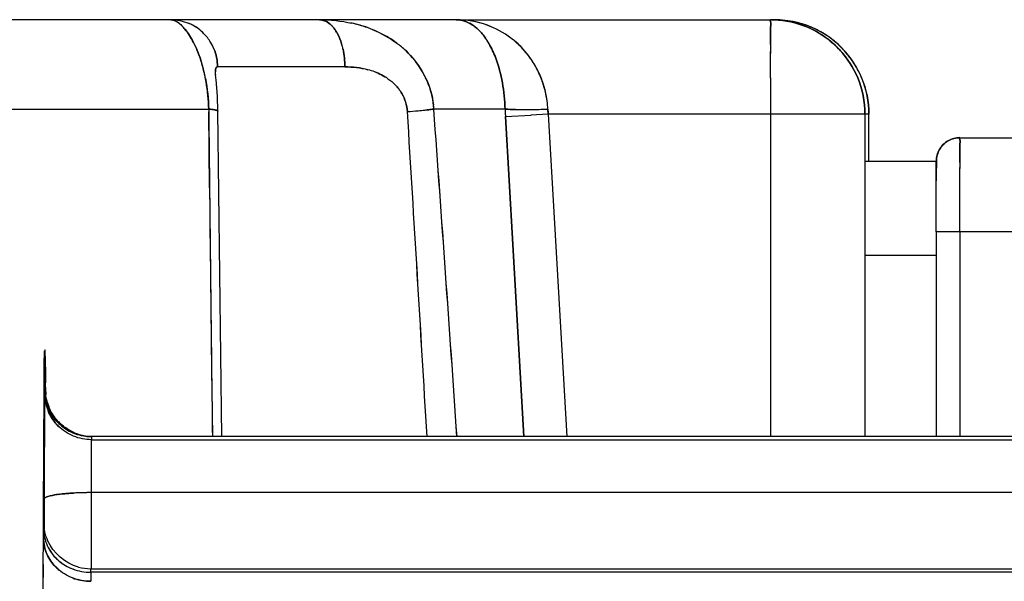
# Model space of a CAD drawing. Header units: millimetres. Extents: x 4086 to 10416, y 123 to 1549.
# Tile 29 of 256: x 6757.66 to 6762.88, y 767.53 to 770.51. Entities that reach past the tile are written whole.
import ezdxf

# ---------------------------------------------------------------- set-up
doc = ezdxf.new("R2010")
doc.units = ezdxf.units.MM
doc.layers.add('外形图', color=7, linetype='Continuous')
doc.layers.add('尺寸标注', color=7, linetype='Continuous')
doc.styles.add('思源黑', font='SourceHanSansCN-Normal.ttf')
doc.dimstyles.new('尺寸标注_1_4比例中六', dxfattribs={"dimtxt": 10, "dimasz": 8, "dimexe": 2, "dimexo": 1.5, "dimgap": 1, "dimtad": 1, "dimdec": 1, "dimlfac": 4, "dimdsep": 46, "dimtxsty": '思源黑', "dimcen": 0.09, "dimadec": 0, "dimazin": 0, "dimtp": 0.01, "dimtm": 0.01, "dimtfac": 1, "dimtdec": 1, "dimtofl": 0, "dimtmove": 0, "dimatfit": 3, "dimfxl": 1, "dimtolj": 1, "dimarcsym": 0})

# ---------------------------------------------------------------- blocks, each defined once
blk = doc.blocks.new('*D633')
at = {"layer": 'Defpoints', "color": 0}
for p in [(6787.9611, 1067.7451), (6648.5282, 887.75), (6787.9611, 754.6585)]:
    blk.add_point(p, dxfattribs=at)
at = {"layer": '尺寸标注', "color": 0, "lineweight": -2}
for p, q in [((6648.5282, 889.25), (6648.5282, 1069.7451)), ((6787.9611, 756.1585), (6787.9611, 1069.7451)), ((6656.5282, 1067.7451), (6779.9611, 1067.7451))]:
    blk.add_line(p, q, dxfattribs=at)
at = {"layer": '尺寸标注', "color": 0}
for points in [[(6656.5282, 1069.0785), (6656.5282, 1066.4118), (6648.5282, 1067.7451)], [(6779.9611, 1066.4118), (6779.9611, 1069.0785), (6787.9611, 1067.7451)]]:
    blk.add_solid(points, dxfattribs=at)
at = {"layer": '尺寸标注', "color": 0, "insert": (6718.2446, 1073.9296), "char_height": 10, "attachment_point": 5, "style": '思源黑'}
blk.add_mtext('\\A1;557.3', dxfattribs=at)

msp = doc.modelspace()

# ---------------------------------------------------------------- linework, layer by layer
at = {"layer": '外形图', "color": 7, "linetype": 'Continuous'}
for p, q in [((6758.4589, 770.5071), (6756.0278, 770.5072)), ((6759.9729, 770.5071), (6758.4589, 770.5071)), ((6759.9729, 770.5071), (6761.661, 770.507)), ((6761.6624, 770.507), (6761.661, 770.507)), ((6761.6394, 770.3767), (6761.6397, 770.4689)), ((6761.6394, 770.3873), (6761.6394, 770.3756)), ((6761.6394, 770.3781), (6761.6394, 770.3373)), ((6761.6392, 770.1988), (6761.6394, 770.3393)), ((6761.6394, 770.3425), (6761.6393, 770.3286)), ((6758.6965, 770.2215), (6758.6957, 770.2302)), ((6758.6972, 770.2136), (6758.6964, 770.2223)), ((6758.6997, 770.1873), (6758.697, 770.2154)), ((6758.8227, 770.2571), (6758.707, 770.2571)), ((6759.3824, 770.2571), (6758.8227, 770.2571)), ((6758.7064, 770.0998), (6758.6994, 770.1897)), ((6761.6392, 770.1988), (6761.6391, 770.0071)), ((6758.7089, 770.0226), (6758.7063, 770.1024)), ((6756.0265, 770.0333), (6758.6605, 770.0333)), ((6758.6605, 770.0333), (6758.6606, 770.0197)), ((6758.6644, 769.6168), (6758.6606, 770.0197)), ((6758.7089, 770.0225), (6758.7071, 770.0202)), ((6758.7297, 768.297), (6758.7089, 770.0225)), ((6760.2319, 770.0333), (6759.8539, 770.0333)), ((6760.2319, 770.0333), (6760.2329, 770.0072)), ((6760.2328, 770.0101), (6760.2337, 769.994)), ((6760.2334, 769.994), (6760.3696, 770.0019)), ((6760.4604, 770.0071), (6760.3689, 770.0018)), ((6760.4604, 770.0071), (6760.4586, 770.0333)), ((6762.1609, 770.007), (6760.4604, 770.0071)), ((6760.4604, 770.0071), (6760.5589, 768.297)), ((6761.6391, 770.0071), (6761.6391, 768.297)), ((6762.1399, 770.0071), (6762.1399, 768.297)), ((6762.1609, 769.757), (6762.1609, 770.007)), ((6760.3309, 768.297), (6760.2333, 769.994)), ((6760.2337, 769.994), (6760.3313, 768.297)), ((6762.6439, 769.882), (6764.1439, 769.882)), ((6762.6433, 769.7517), (6762.6436, 769.8439)), ((6762.1442, 769.757), (6762.5192, 769.757)), ((6762.5183, 769.5444), (6762.5185, 769.7543)), ((6762.6434, 769.7558), (6762.6433, 769.7188)), ((6762.6431, 769.5737), (6762.6433, 769.7236)), ((6762.5183, 769.5261), (6762.5184, 769.6335)), ((6762.5183, 769.4975), (6762.5183, 769.5444)), ((6762.6431, 769.3821), (6762.6431, 769.5737)), ((6762.5183, 769.4074), (6762.5183, 769.5261)), ((6762.5183, 769.3842), (6762.5183, 769.4493)), ((6762.5183, 769.3821), (6762.5183, 769.4434)), ((6762.5183, 769.3843), (6762.5183, 769.2823)), ((6762.5351, 769.3821), (6762.5183, 769.3821)), ((6762.5183, 769.3821), (6762.5183, 768.297)), ((6764.2683, 769.3821), (6762.535, 769.3821)), ((6762.6431, 769.3821), (6762.6431, 768.297)), ((6762.5183, 769.2571), (6762.1433, 769.2571)), ((6757.7879, 768.5461), (6757.788, 768.5502)), ((6757.7879, 768.5436), (6757.7879, 768.5461)), ((6757.7879, 768.5455), (6757.7879, 768.543)), ((6757.788, 768.5549), (6757.788, 768.5581)), ((6757.788, 768.5502), (6757.788, 768.5549)), ((6757.7883, 768.5859), (6757.7882, 768.5797)), ((6757.7882, 768.5797), (6757.7882, 768.5741)), ((6757.7882, 768.5741), (6757.7882, 768.5708)), ((6757.7884, 768.59), (6757.7883, 768.5859)), ((6757.7942, 768.5449), (6757.7942, 768.5391)), ((6757.7951, 768.5898), (6757.7951, 768.5857)), ((6757.7951, 768.5866), (6757.7952, 768.582)), ((6757.7953, 768.5697), (6757.7951, 768.5823)), ((6757.7954, 768.5602), (6757.7953, 768.5697)), ((6757.7954, 768.56), (6757.7955, 768.5406)), ((6757.7956, 768.5342), (6757.7955, 768.5412)), ((6757.7892, 768.5372), (6757.7891, 768.5342)), ((6757.7938, 768.5264), (6757.7937, 768.5134)), ((6757.7938, 768.532), (6757.7938, 768.5264)), ((6757.7957, 768.5226), (6757.7956, 768.5351)), ((6757.7957, 768.5202), (6757.7956, 768.5342)), ((6757.7956, 768.5338), (6757.7957, 768.5198)), ((6757.7888, 768.4656), (6757.7885, 768.3475)), ((6757.7888, 768.4754), (6757.7888, 768.4656)), ((6757.7885, 768.3475), (6757.7885, 768.3373)), ((6757.7885, 768.3373), (6757.7885, 768.3168)), ((6757.7885, 768.3168), (6757.7883, 768.163)), ((6757.9433, 768.2997), (6757.9434, 768.2996)), ((6758.039, 768.2533), (6758.0391, 768.2807)), ((6758.0393, 768.2971), (6758.0391, 768.2808)), ((6758.0391, 768.2807), (6766.4141, 768.2807)), ((6758.0393, 768.2971), (6758.0394, 768.2992)), ((6766.4143, 768.297), (6758.0393, 768.2971)), ((6758.0394, 768.2992), (6766.4144, 768.2992)), ((6758.0389, 768.1978), (6758.039, 768.2533)), ((6758.0388, 768.1464), (6758.0389, 768.1979)), ((6758.0388, 768.121), (6758.0388, 768.1781)), ((6757.785, 768.0758), (6757.7854, 768.1528)), ((6757.7854, 768.1523), (6757.785, 768.0755)), ((6757.7883, 768.163), (6757.7883, 767.9676)), ((6757.7847, 768.0109), (6757.785, 768.0758)), ((6757.7848, 768.0419), (6757.785, 768.0818)), ((6757.785, 768.0785), (6757.7848, 768.0413)), ((6758.0388, 768.0827), (6758.0388, 768.121)), ((6758.0388, 768.0329), (6758.0388, 768.0827)), ((6757.7846, 767.9866), (6757.7848, 768.0419)), ((6757.7848, 768.0413), (6757.7846, 767.9861)), ((6758.0388, 767.5971), (6758.0388, 768.0329)), ((6757.7841, 767.875), (6757.7847, 768.0109)), ((6757.7883, 767.9676), (6757.7884, 767.809)), ((6757.9378, 767.9975), (6757.9429, 767.9978)), ((6766.4137, 768.0002), (6758.0388, 768.0003)), ((6757.784, 767.8416), (6757.7841, 767.875)), ((6757.7838, 767.7874), (6757.784, 767.8416)), ((6757.7851, 767.8298), (6757.7848, 767.8341)), ((6757.783, 767.5732), (6757.7838, 767.7985)), ((6757.7829, 767.5506), (6757.7831, 767.6229)), ((6757.7831, 767.6194), (6757.7829, 767.5501)), ((6757.7821, 767.3074), (6757.783, 767.5732)), ((6758.0346, 767.5781), (6758.0344, 767.5303)), ((6758.0346, 767.578), (6758.0347, 767.5971)), ((6766.4096, 767.578), (6758.0346, 767.578)), ((6758.0347, 767.5971), (6766.4097, 767.597))]:
    msp.add_line(p, q, dxfattribs=at)
for centre, radius, start, end in [((6758.3801, 770.3349), 0.1966, 44.6962, 47.295), ((6758.3545, 770.3117), 0.231, 42.6362, 44.386), ((6758.4582, 770.2593), 0.248, 61.7614, 67.4681), ((6758.4595, 770.2619), 0.2451, 61.7338, 67.5083), ((6758.4571, 770.2578), 0.2499, 45.2274, 61.6974), ((6758.4573, 770.258), 0.2495, 45.2183, 61.7112), ((6759.2692, 769.8079), 0.6974, 72.4644, 78.0798), ((6759.2717, 769.8149), 0.6901, 72.489, 77.6759), ((6759.2857, 769.86), 0.6429, 67.5524, 72.467), ((6759.2821, 769.8492), 0.6541, 67.6262, 72.449), ((6759.9724, 770.0255), 0.4819, 52.8936, 70.1002), ((6759.9727, 770.026), 0.4814, 52.8914, 70.1169), ((6759.9728, 770.0261), 0.4812, 52.9271, 69.9363), ((6761.64, 770.0161), 0.491, 87.6255, 89.997), ((6761.6401, 770.0164), 0.4907, 87.6369, 90.008), ((6761.6604, 770.005), 0.5021, 77.048, 89.9384), ((6761.6599, 770.002), 0.5051, 73.0545, 77.0683), ((6761.6608, 770.0053), 0.5017, 67.562, 77.0831), ((6761.661, 770.0054), 0.5015, 71.0137, 73.053), ((6761.662, 770.0086), 0.4982, 67.4954, 73.0656), ((6761.6627, 770.0105), 0.4961, 67.4186, 71.0171), ((6761.6629, 770.0107), 0.4959, 67.4749, 71.0249), ((6761.6629, 770.0108), 0.4957, 67.4749, 70.9151), ((6758.3262, 770.2859), 0.2694, 39.3623, 42.6018), ((6758.4561, 770.2573), 0.2508, 31.406, 45.1398), ((6758.4564, 770.2575), 0.2505, 31.401, 45.1544), ((6799.3134, 770.3207), 37.674, 179.77467, 179.89867), ((6799.3092, 770.3207), 37.6698, 179.77469, 179.89867), ((6798.8305, 770.3204), 37.1911, 179.77143, 179.91333), ((6761.6388, 770.0051), 0.5023, 50.0306, 67.4185), ((6761.6391, 770.0056), 0.5017, 51.3309, 67.4288), ((6761.6605, 770.0064), 0.5007, 53.9106, 67.4823), ((6761.6612, 770.0075), 0.4995, 55.9935, 67.4486), ((6761.6614, 770.008), 0.499, 56.5923, 67.4395), ((6761.6613, 770.0078), 0.4991, 56.7287, 67.3835), ((6761.6596, 770.0052), 0.5023, 53.9105, 56.7355), ((6761.6598, 770.0054), 0.502, 48.3484, 56.7368), ((6758.0649, 770.1236), 0.578, 22.3808, 27.0801), ((6758.4559, 770.2573), 0.251, 22.607, 31.3792), ((6758.4572, 770.258), 0.2496, 22.5885, 31.4118), ((6759.0097, 770.2716), 0.3714, 12.4836, 16.8968), ((6759.0122, 770.2723), 0.3687, 12.4677, 16.9131), ((6759.3234, 769.9334), 0.5602, 53.4328, 58.7374), ((6759.3421, 769.9588), 0.5287, 46.4351, 53.423), ((6759.3383, 769.9533), 0.5354, 46.5496, 53.4471), ((6759.8012, 770.1811), 0.3987, 29.9711, 34.9477), ((6759.7976, 770.1793), 0.4028, 29.9388, 34.8637), ((6759.9723, 770.0262), 0.4814, 50.3188, 52.87), ((6759.9718, 770.0255), 0.4822, 50.329, 52.8376), ((6759.9718, 770.0257), 0.4821, 43.0364, 50.3839), ((6759.9725, 770.0265), 0.4811, 45.9465, 50.3433), ((6759.9686, 770.0225), 0.4866, 35.3705, 50.2644), ((6759.9699, 770.024), 0.4847, 39.2336, 45.9363), ((6759.9716, 770.0256), 0.4823, 43.0346, 45.9461), ((6761.6398, 770.0066), 0.5005, 48.6788, 51.3186), ((6761.6602, 770.006), 0.5013, 47.679, 53.9123), ((6761.6606, 770.0065), 0.5006, 44.9828, 53.9106), ((6761.6401, 770.007), 0.5, 48.3758, 50.0074), ((6761.6402, 770.0071), 0.4998, 47.8775, 50.0071), ((6761.6415, 770.0086), 0.4979, 42.0879, 48.6766), ((6761.6416, 770.0087), 0.4977, 42.3294, 48.3745), ((6761.6418, 770.0089), 0.4975, 42.509, 47.876), ((6761.6613, 770.0073), 0.4996, 47.9159, 49.539), ((6761.6627, 770.0088), 0.4975, 41.3191, 48.3428), ((6761.6629, 770.0089), 0.4973, 42.121, 47.9171), ((6757.9803, 770.0881), 0.6698, 19.1693, 22.4263), ((6759.9662, 770.0208), 0.4896, 35.3746, 43.0141), ((6759.9692, 770.0234), 0.4856, 39.2347, 43.0325), ((6759.9643, 770.0193), 0.492, 35.5959, 39.2336), ((6761.6403, 770.0076), 0.4995, 40.4607, 42.5063), ((6761.6598, 770.0062), 0.5014, 34.0656, 44.9416), ((6761.661, 770.0073), 0.4998, 39.9923, 42.1218), ((6761.6587, 770.0054), 0.5028, 29.902, 41.6069), ((6761.6609, 770.0072), 0.5, 39.992, 41.6235), ((6761.6605, 770.0068), 0.5005, 38.6808, 41.3205), ((6761.6591, 770.0057), 0.5022, 33.5259, 39.9887), ((6761.6593, 770.0059), 0.502, 33.951, 39.9888), ((6759.9575, 770.0145), 0.5003, 28.6664, 35.5912), ((6759.957, 770.0144), 0.5007, 28.647, 35.3582), ((6761.6597, 770.0061), 0.5016, 29.89, 34.0666), ((6761.6615, 770.0073), 0.4994, 22.5649, 34.0692), ((6761.6617, 770.0074), 0.4992, 22.5487, 33.5314), ((6757.7802, 770.0277), 0.8789, 11.029, 13.9902), ((6757.8233, 770.0405), 0.8341, 11.5559, 13.8603), ((6759.4057, 769.8682), 0.3871, 69.5241, 75.1657), ((6759.4124, 769.8871), 0.3671, 69.4986, 75.4215), ((6759.3947, 770.0007), 0.461, 26.454, 30.7643), ((6759.3921, 769.9993), 0.4642, 24.8103, 30.7446), ((6759.9556, 770.0135), 0.5024, 26.6647, 28.6832), ((6759.9516, 770.0115), 0.5069, 18.5304, 28.6394), ((6759.9557, 770.0135), 0.5023, 27.0415, 28.6666), ((6759.9541, 770.0128), 0.5041, 18.4863, 27.0325), ((6759.9542, 770.0128), 0.504, 18.8102, 27.0339), ((6761.6636, 770.0083), 0.4971, 22.4835, 29.8955), ((6757.7879, 770.0332), 0.8703, 10.7675, 11.5601), ((6757.7499, 770.0216), 0.9098, 9.9313, 11.0415), ((6757.6674, 770.0082), 0.9934, 1.4469, 9.8727), ((6759.4004, 770.0037), 0.4546, 24.7541, 26.4415), ((6759.403, 770.0045), 0.4521, 22.5053, 24.7932), ((6759.9299, 770.0051), 0.5295, 7.7506, 18.7473), ((6759.93, 770.0052), 0.5294, 7.7487, 18.7485), ((6759.9293, 770.005), 0.5301, 7.7553, 18.4302), ((6759.9324, 770.0056), 0.527, 7.5948, 18.4758), ((6761.6635, 770.0083), 0.4972, 22.4448, 22.4835), ((6759.4289, 770.0084), 0.4258, 3.3504, 6.5089), ((6759.9373, 770.0057), 0.5221, 3.0296, 7.8008), ((6759.9379, 770.0058), 0.5215, 3.0224, 7.7979), ((6759.9424, 770.0066), 0.5169, 2.9613, 7.6355), ((7202.5373, 774.1405), 443.8959, 180.531908, 180.754257), ((7202.5369, 774.1405), 443.8955, 180.531906, 180.754256), ((6759.1213, 777.3741), 7.3778, 274.60686, 275.04486), ((6759.1242, 777.3409), 7.3444, 274.60492, 275.04503), ((6082.7326, 728.3215), 678.2643, 3.3788639, 3.5246855), ((6082.8145, 728.3262), 678.1823, 3.3788773, 3.5247165), ((6240.7897, 737.8254), 519.9219, 3.359933, 3.550165), ((6082.733, 728.3216), 678.2639, 3.3788573, 3.524679), ((6759.3489, 774.8015), 4.7951, 275.0389, 275.4817), ((6759.3418, 774.8773), 4.8712, 275.0434, 275.4792), ((6759.4747, 773.4798), 3.4674, 275.4982, 275.6776), ((6759.4751, 773.4779), 3.4654, 275.4944, 275.6741), ((6759.425, 770.0083), 0.4296, 3.3293, 5.8125), ((6267.012, 734.2781), 494.1372, 3.947667, 4.149479), ((6267.0125, 734.2782), 494.1367, 3.947668, 4.14948), ((6267.015, 734.2783), 494.1342, 3.94767, 4.149484), ((6321.6577, 738.132), 439.356, 3.936892, 4.163867), ((6761.8702, 770.0883), 1.6392, 181.925, 182.8033), ((6761.8762, 770.0886), 1.6453, 182.8031, 183.2964), ((6760.3224, 772.2293), 2.1984, 269.0608, 269.8606), ((6760.3223, 772.305), 2.2741, 269.1276, 269.8688), ((6760.324, 773.2902), 3.2593, 269.879, 270.7646), ((6760.324, 773.1842), 3.1533, 269.8754, 270.7488), ((6760.3085, 774.5065), 4.4757, 270.7257, 271.9239), ((6760.3089, 774.4702), 4.4394, 270.7563, 271.9333), ((6761.1796, 770.0694), 0.7217, 182.8718, 184.954), ((6762.6498, 769.7452), 0.1376, 119.7787, 128.9041), ((6762.65, 769.7452), 0.1377, 108.0318, 119.8478), ((6801.7514, 769.6907), 39.1081, 179.7754, 179.9047), ((6793.9205, 769.6068), 31.402, 179.77819, 179.91363), ((6793.317, 769.6084), 30.7985, 179.77726, 179.91503), ((7155.7574, 773.6104), 397.1131, 180.576213, 180.766629), ((7199.492, 774.1039), 440.8503, 180.583183, 180.754708), ((6722.8408, 768.2411), 34.956, 0.48743, 0.62789), ((6721.6913, 768.2303), 36.1055, 0.48878, 0.61505), ((6888.8955, 767.4958), 131.1118, 179.542089, 179.725329), ((6858.4371, 767.6907), 100.6528, 179.514812, 179.752681), ((6823.8638, 767.9589), 66.0784, 179.469413, 179.667022), ((6758.0315, 768.545), 0.2422, 180.0193, 183.7623), ((6757.9453, 768.543), 0.1558, 181.077, 182.4827), ((6758.0309, 768.5287), 0.2418, 180.0094, 183.3765), ((6758.0357, 768.529), 0.2466, 183.3026, 189.1851), ((6758.0382, 768.5457), 0.2489, 183.8081, 202.5784), ((6758.0373, 768.5292), 0.2483, 189.0409, 202.6127), ((6757.9984, 768.5463), 0.2044, 182.1552, 183.8217), ((6758.0387, 768.5489), 0.2447, 183.8041, 186.6825), ((6758.0775, 768.5596), 0.2848, 196.3802, 199.2367), ((6758.018, 768.5396), 0.2267, 200.8294, 205.334), ((6758.0678, 768.5562), 0.2746, 199.2362, 201.0648), ((6758.0455, 768.5475), 0.2506, 201.0328, 204.5944), ((6758.037, 768.5456), 0.2477, 221.4428, 225.2489), ((6758.0378, 768.5468), 0.2472, 221.5604, 228.5708), ((6758.0366, 768.5292), 0.2476, 222.2967, 225.2519), ((6758.0368, 768.5455), 0.2476, 222.2436, 225.2501), ((6758.0367, 768.5454), 0.2474, 222.2431, 225.9784), ((6758.0503, 768.5566), 0.2596, 223.0992, 228.3292), ((6758.0369, 768.5294), 0.2479, 225.2552, 228.259), ((6758.0371, 768.5457), 0.2479, 225.2535, 228.5616), ((6758.0395, 768.5487), 0.2517, 226.0472, 243.983), ((6758.0393, 768.5492), 0.25, 228.6678, 244.068), ((6758.0378, 768.5457), 0.2483, 243.9663, 247.6939), ((6758.043, 768.5471), 0.2477, 242.6211, 252.8065), ((6758.0396, 768.5497), 0.2505, 244.0664, 255.0013), ((6758.0384, 768.5473), 0.25, 247.6561, 252.3521), ((6758.0399, 768.5518), 0.2547, 252.2759, 262.507), ((6758.0395, 768.5499), 0.2506, 255.0374, 262.5089), ((6758.0394, 768.5477), 0.2506, 262.3562, 269.9852), ((6758.0395, 768.5493), 0.2501, 262.4932, 269.9852), ((6757.9463, 767.3423), 0.6539, 97.266, 98.1802), ((6757.9528, 767.294), 0.7026, 96.6745, 98.0307), ((6758.0366, 766.2417), 1.7586, 89.9295, 93.219), ((6758.0366, 766.2418), 1.7584, 89.9292, 93.2188), ((6758.0369, 766.2239), 1.7764, 89.9416, 93.0339), ((6758.037, 766.2233), 1.777, 89.9428, 93.0301), ((6757.9992, 767.8095), 0.2148, 180.1112, 192.6314), ((6758.0036, 767.8103), 0.2193, 192.6019, 204.1425), ((6757.9982, 767.8313), 0.2104, 196.998, 203.9887), ((6758.0198, 767.8213), 0.2389, 224.2782, 227.2851), ((6758.02, 767.8214), 0.2391, 224.2792, 228.0116), ((6758.0196, 767.7735), 0.239, 224.3313, 227.2867), ((6758.0218, 767.8235), 0.2419, 227.2883, 230.2196), ((6758.0349, 767.8483), 0.2512, 254.8112, 269.9641), ((6758.0216, 767.7756), 0.2419, 227.2901, 230.2721), ((6758.0344, 767.7962), 0.2659, 267.4922, 269.9966)]:
    msp.add_arc(centre, radius, start, end, dxfattribs=at)
for points in [[(6758.4589, 770.5071), (6758.4909, 770.5071), (6758.5236, 770.5006), (6758.5533, 770.4883)], [(6758.5134, 770.4794), (6758.4984, 770.4932), (6758.4793, 770.5071), (6758.4589, 770.5071)], [(6759.2468, 770.5071), (6759.2656, 770.5071), (6759.2847, 770.499), (6759.2995, 770.4875)], [(6759.2995, 770.4875), (6759.2847, 770.499), (6759.2656, 770.5071), (6759.2468, 770.5071)], [(6759.2468, 770.5071), (6759.3045, 770.5071), (6759.3626, 770.5015), (6759.419, 770.4891)], [(6760.1379, 770.4781), (6760.0854, 770.4972), (6760.0287, 770.5071), (6759.9729, 770.5071)], [(6760.1364, 770.4786), (6760.0844, 770.4974), (6760.0282, 770.5071), (6759.9729, 770.5071)], [(6760.0572, 770.4807), (6760.0325, 770.4967), (6760.0023, 770.5071), (6759.9729, 770.5071)], [(6759.9729, 770.5071), (6760.0023, 770.5071), (6760.0324, 770.4966), (6760.0572, 770.4807)], [(6761.6603, 770.5067), (6761.7188, 770.5043), (6761.7776, 770.4913), (6761.8317, 770.4689)], [(6761.8316, 770.4689), (6761.7776, 770.4913), (6761.7187, 770.5042), (6761.6603, 770.5067)], [(6761.8317, 770.4689), (6761.7776, 770.4913), (6761.7188, 770.5042), (6761.6603, 770.5066)], [(6761.8317, 770.4689), (6761.7776, 770.4913), (6761.7188, 770.5042), (6761.6603, 770.5066)], [(6761.661, 770.507), (6761.7102, 770.507), (6761.76, 770.4995), (6761.8071, 770.4851)], [(6758.5796, 770.3867), (6758.5668, 770.4115), (6758.5521, 770.4356), (6758.5343, 770.4571)], [(6758.5344, 770.4567), (6758.5519, 770.4354), (6758.5667, 770.4118), (6758.5794, 770.3873)], [(6759.3435, 770.4324), (6759.3524, 770.4156), (6759.3595, 770.3978), (6759.365, 770.3796)], [(6759.365, 770.3796), (6759.3595, 770.3978), (6759.3524, 770.4156), (6759.3435, 770.4324)], [(6759.6141, 770.4123), (6759.5876, 770.4284), (6759.5598, 770.4423), (6759.5311, 770.4541)], [(6759.5312, 770.4542), (6759.5757, 770.4358), (6759.6185, 770.4121), (6759.6571, 770.3834)], [(6760.128, 770.4095), (6760.1172, 770.425), (6760.105, 770.4398), (6760.0914, 770.4531)], [(6760.0915, 770.4531), (6760.1051, 770.4399), (6760.1172, 770.4251), (6760.1281, 770.4095)], [(6761.8317, 770.4689), (6761.8828, 770.4477), (6761.9309, 770.4175), (6761.9722, 770.3808)], [(6758.5794, 770.3873), (6758.5868, 770.373), (6758.5935, 770.3584), (6758.5996, 770.3435)], [(6760.1822, 770.3043), (6760.1723, 770.3305), (6760.1606, 770.3561), (6760.1466, 770.3803)], [(6760.1466, 770.3803), (6760.1606, 770.3561), (6760.1723, 770.3305), (6760.1822, 770.3043)], [(6758.5996, 770.3435), (6758.6135, 770.3101), (6758.6244, 770.2754), (6758.6331, 770.2403)], [(6758.6877, 770.3538), (6758.7003, 770.3235), (6758.707, 770.29), (6758.707, 770.2571)], [(6758.707, 770.2571), (6758.707, 770.29), (6758.7003, 770.3235), (6758.6877, 770.3538)], [(6759.3723, 770.3519), (6759.3791, 770.3209), (6759.3824, 770.2889), (6759.3824, 770.2571)], [(6759.3824, 770.2571), (6759.3824, 770.2889), (6759.3791, 770.3209), (6759.3723, 770.3519)], [(6759.7065, 770.3419), (6759.739, 770.3108), (6759.7679, 770.2752), (6759.7909, 770.2365)], [(6759.791, 770.2366), (6759.768, 770.2753), (6759.7391, 770.311), (6759.7065, 770.3419)], [(6762.1018, 770.1988), (6762.0799, 770.2517), (6762.0482, 770.3015), (6762.0096, 770.3439)], [(6762.0096, 770.3439), (6762.0482, 770.3015), (6762.0799, 770.2517), (6762.1018, 770.1988)], [(6762.1018, 770.1988), (6762.0819, 770.2468), (6762.054, 770.2921), (6762.0203, 770.3317)], [(6758.633, 770.2402), (6758.6273, 770.2631), (6758.6207, 770.2858), (6758.6129, 770.3081)], [(6760.2178, 770.173), (6760.2098, 770.2177), (6760.1983, 770.2619), (6760.1822, 770.3043)], [(6760.1822, 770.3043), (6760.1983, 770.2619), (6760.2099, 770.2177), (6760.2178, 770.1731)], [(6759.3824, 770.2571), (6759.4235, 770.2577), (6759.4651, 770.253), (6759.5048, 770.2424)], [(6759.5048, 770.2424), (6759.465, 770.2528), (6759.4235, 770.2571), (6759.3824, 770.2571)], [(6759.6108, 770.1947), (6759.5892, 770.2097), (6759.5655, 770.2218), (6759.541, 770.231)], [(6759.541, 770.2309), (6759.5655, 770.2217), (6759.5893, 770.2097), (6759.6108, 770.1947)], [(6759.541, 770.2309), (6759.5656, 770.2217), (6759.5893, 770.2097), (6759.6108, 770.1947)], [(6759.5411, 770.2308), (6759.5656, 770.2217), (6759.5893, 770.2097), (6759.6108, 770.1947)], [(6758.6428, 770.1958), (6758.653, 770.1423), (6758.6585, 770.0877), (6758.6605, 770.0333)], [(6759.6108, 770.1947), (6759.6245, 770.1851), (6759.6374, 770.1743), (6759.6491, 770.1623)], [(6759.6108, 770.1947), (6759.6245, 770.1851), (6759.6375, 770.1742), (6759.6492, 770.1622)], [(6759.6108, 770.1947), (6759.6245, 770.1851), (6759.6374, 770.1742), (6759.6491, 770.1622)], [(6759.6491, 770.1623), (6759.6627, 770.1483), (6759.6749, 770.1326), (6759.6846, 770.1156)], [(6759.6846, 770.1156), (6759.6748, 770.1326), (6759.6627, 770.1483), (6759.6491, 770.1623)], [(6759.6491, 770.1622), (6759.6628, 770.1483), (6759.6749, 770.1326), (6759.6846, 770.1156)], [(6759.8133, 770.194), (6759.8332, 770.1508), (6759.8465, 770.1039), (6759.8519, 770.0567)], [(6759.8524, 770.0518), (6759.8481, 770.0949), (6759.8372, 770.1376), (6759.8206, 770.1776)], [(6760.2178, 770.1731), (6760.226, 770.127), (6760.2304, 770.0801), (6760.2319, 770.0333)], [(6760.2319, 770.0333), (6760.2306, 770.0801), (6760.226, 770.127), (6760.2178, 770.173)], [(6762.1399, 770.0071), (6762.14, 770.0722), (6762.1267, 770.1386), (6762.1018, 770.1988)], [(6762.1018, 770.1988), (6762.1268, 770.1386), (6762.14, 770.0722), (6762.14, 770.0071)], [(6762.1226, 770.1989), (6762.1476, 770.1387), (6762.1609, 770.0723), (6762.1609, 770.007)], [(6762.1226, 770.1989), (6762.1476, 770.1387), (6762.1609, 770.0723), (6762.1609, 770.007)], [(6762.161, 770.007), (6762.161, 770.072), (6762.1478, 770.1381), (6762.123, 770.1981)], [(6759.6846, 770.1156), (6759.7011, 770.0868), (6759.7114, 770.0534), (6759.7138, 770.0202)], [(6759.7138, 770.0202), (6759.7118, 770.0534), (6759.7012, 770.0868), (6759.6846, 770.1156)], [(6760.2319, 770.0333), (6760.25, 770.0319), (6760.2682, 770.0315), (6760.2864, 770.0311)], [(6760.2877, 770.0311), (6760.2691, 770.0314), (6760.2504, 770.0318), (6760.2319, 770.0333)], [(6762.5813, 769.8653), (6762.5627, 769.8546), (6762.5464, 769.8383), (6762.5357, 769.8196)], [(6762.5357, 769.8196), (6762.5464, 769.8383), (6762.5627, 769.8546), (6762.5814, 769.8653)], [(6762.5815, 769.8652), (6762.563, 769.8546), (6762.5468, 769.8386), (6762.5361, 769.8201)], [(6762.6439, 769.8821), (6762.6223, 769.8821), (6762.6001, 769.8761), (6762.5813, 769.8653)], [(6762.5814, 769.8653), (6762.6001, 769.8761), (6762.6223, 769.8821), (6762.6439, 769.8821)], [(6762.6439, 769.8821), (6762.6224, 769.8821), (6762.6002, 769.8759), (6762.5815, 769.8652)], [(6762.5361, 769.8201), (6762.5252, 769.8013), (6762.519, 769.7789), (6762.5189, 769.7571)], [(6762.5357, 769.8196), (6762.5249, 769.8009), (6762.5189, 769.7787), (6762.5189, 769.7571)], [(6762.5189, 769.7571), (6762.5189, 769.7787), (6762.5249, 769.8009), (6762.5357, 769.8196)], [(6757.7893, 768.5449), (6757.7893, 768.5127), (6757.7959, 768.4798), (6757.8084, 768.45)], [(6757.7893, 768.5449), (6757.7893, 768.5126), (6757.796, 768.4797), (6757.8085, 768.4498)], [(6757.8083, 768.4501), (6757.8191, 768.4242), (6757.8347, 768.3999), (6757.8536, 768.3791)], [(6757.8536, 768.3791), (6757.8347, 768.3998), (6757.8192, 768.4242), (6757.8083, 768.4501)], [(6757.8084, 768.45), (6757.8188, 768.4252), (6757.8335, 768.4018), (6757.8514, 768.3816)], [(6757.8085, 768.4498), (6757.8188, 768.4251), (6757.8335, 768.4018), (6757.8513, 768.3816)], [(6757.8529, 768.3829), (6757.837, 768.4007), (6757.8234, 768.421), (6757.8132, 768.4426)], [(6757.8608, 768.3792), (6757.8432, 768.398), (6757.8283, 768.4198), (6757.8176, 768.4432)], [(6757.8623, 768.3534), (6757.8394, 768.3761), (6757.8206, 768.404), (6757.8081, 768.4338)], [(6757.8081, 768.4337), (6757.819, 768.4078), (6757.8346, 768.3834), (6757.8535, 768.3626)], [(6757.8624, 768.3534), (6757.8394, 768.3761), (6757.8206, 768.4039), (6757.8082, 768.4337)], [(6757.8535, 768.3626), (6757.8346, 768.3834), (6757.819, 768.4077), (6757.8082, 768.4336)], [(6757.7854, 768.1528), (6757.7857, 768.2173), (6757.7861, 768.2818), (6757.7865, 768.3463)], [(6757.9433, 768.2997), (6757.9134, 768.312), (6757.8853, 768.3306), (6757.8623, 768.3534)], [(6757.9434, 768.2997), (6757.9134, 768.312), (6757.8854, 768.3305), (6757.8624, 768.3534)], [(6757.9291, 768.3272), (6757.9106, 768.3367), (6757.8933, 768.3488), (6757.8777, 768.3626)], [(6758.0391, 768.2808), (6758.0066, 768.2808), (6757.9734, 768.2873), (6757.9433, 768.2997)], [(6758.0391, 768.2808), (6758.0066, 768.2808), (6757.9735, 768.2873), (6757.9434, 768.2997)], [(6757.8076, 767.9801), (6757.8229, 767.9849), (6757.8388, 767.9875), (6757.8547, 767.9897)], [(6757.8533, 767.9895), (6757.8379, 767.9873), (6757.8224, 767.9848), (6757.8076, 767.9801)], [(6757.9431, 767.9978), (6757.9165, 767.9964), (6757.89, 767.9943), (6757.8636, 767.9909)], [(6757.8636, 767.9909), (6757.8883, 767.9941), (6757.913, 767.9961), (6757.9378, 767.9975)], [(6757.7844, 767.809), (6757.7844, 767.7789), (6757.7912, 767.7481), (6757.8035, 767.7206)], [(6757.7844, 767.809), (6757.7844, 767.7788), (6757.7912, 767.748), (6757.8036, 767.7204)], [(6757.8033, 767.6728), (6757.791, 767.7003), (6757.7842, 767.731), (6757.7842, 767.7612)], [(6757.7842, 767.7612), (6757.7842, 767.7311), (6757.791, 767.7003), (6757.8033, 767.6728)], [(6757.8034, 767.6726), (6757.791, 767.7001), (6757.7842, 767.731), (6757.7842, 767.7612)], [(6757.8035, 767.7206), (6757.8161, 767.6925), (6757.8351, 767.6666), (6757.8577, 767.6457)], [(6757.8036, 767.7204), (6757.8162, 767.6924), (6757.8351, 767.6666), (6757.8577, 767.6457)], [(6757.9691, 767.6059), (6757.9, 767.6247), (6757.8351, 767.6803), (6757.806, 767.7458)], [(6757.8575, 767.5979), (6757.8349, 767.6188), (6757.8159, 767.6447), (6757.8033, 767.6729)], [(6757.8576, 767.5979), (6757.8349, 767.6188), (6757.8159, 767.6447), (6757.8033, 767.6728)], [(6757.8033, 767.6728), (6757.8143, 767.6483), (6757.83, 767.6256), (6757.8487, 767.6065)], [(6757.8487, 767.6065), (6757.83, 767.6256), (6757.8144, 767.6482), (6757.8034, 767.6726)], [(6757.8577, 767.6457), (6757.8811, 767.6242), (6757.9092, 767.607), (6757.9388, 767.5957)], [(6757.8577, 767.6457), (6757.8811, 767.6241), (6757.9092, 767.607), (6757.9389, 767.5956)], [(6757.867, 767.6376), (6757.8883, 767.6199), (6757.9128, 767.6056), (6757.9386, 767.5958)], [(6757.9385, 767.5479), (6757.9089, 767.5592), (6757.8809, 767.5764), (6757.8575, 767.5979)], [(6757.9386, 767.5478), (6757.909, 767.5592), (6757.8809, 767.5763), (6757.8576, 767.5979)], [(6758.0344, 767.5302), (6758.0019, 767.5302), (6757.9689, 767.5363), (6757.9385, 767.5479)], [(6757.9386, 767.5958), (6757.969, 767.5841), (6758.002, 767.5781), (6758.0346, 767.5781)], [(6758.0344, 767.5303), (6758.0019, 767.5303), (6757.9689, 767.5363), (6757.9386, 767.5478)], [(6757.9387, 767.5478), (6757.9654, 767.5376), (6757.9942, 767.5317), (6758.0227, 767.5305)], [(6757.9388, 767.5957), (6757.9691, 767.5841), (6758.0021, 767.5781), (6758.0346, 767.5781)]]:
    msp.add_open_spline(points, degree=3, dxfattribs=at)
for points, knots in [([(6758.4589, 770.5071), (6758.4747, 770.5071), (6758.4973, 770.4945), (6758.5143, 770.4788), (6758.5196, 770.4733)], [0, 0, 0, 0, 4089.454949, 6050.363254, 6050.363254, 6050.363254, 6050.363254]), ([(6758.5343, 770.4571), (6758.532, 770.46), (6758.5273, 770.4655), (6758.5223, 770.4707), (6758.5199, 770.4732)], [0, 0, 0, 0, 3120.584137, 6048.951427, 6048.951427, 6048.951427, 6048.951427]), ([(6759.2995, 770.4875), (6759.3031, 770.4847), (6759.3101, 770.4786), (6759.3164, 770.4717), (6759.3195, 770.4681)], [0, 0, 0, 0, 2933.762224, 6029.703975, 6029.703975, 6029.703975, 6029.703975]), ([(6759.3195, 770.4681), (6759.3164, 770.4718), (6759.3101, 770.4786), (6759.303, 770.4847), (6759.2995, 770.4875)], [0, 0, 0, 0, 3115.402769, 6029.658748, 6029.658748, 6029.658748, 6029.658748]), ([(6760.0914, 770.4531), (6760.086, 770.4584), (6760.0751, 770.4682), (6760.0632, 770.4768), (6760.0572, 770.4807)], [0, 0, 0, 0, 3084.644502, 6010.602881, 6010.602881, 6010.602881, 6010.602881]), ([(6760.0572, 770.4807), (6760.0632, 770.4769), (6760.0751, 770.4682), (6760.0861, 770.4584), (6760.0915, 770.4531)], [0, 0, 0, 0, 2917.331963, 6010.666897, 6010.666897, 6010.666897, 6010.666897]), ([(6761.64, 770.5071), (6761.6368, 770.5074), (6761.6443, 770.4858), (6761.6397, 770.4783), (6761.6397, 770.4688)], [0, 0, 0, 0, 1510.9331, 5971.957505, 5971.957505, 5971.957505, 5971.957505]), ([(6761.64, 770.507), (6761.6368, 770.5074), (6761.6443, 770.4858), (6761.6397, 770.4783), (6761.6397, 770.4688)], [0, 0, 0, 0, 1510.863333, 5971.957472, 5971.957472, 5971.957472, 5971.957472]), ([(6761.64, 770.5071), (6761.6368, 770.5072), (6761.6444, 770.4861), (6761.6397, 770.4783), (6761.6397, 770.4688)], [0, 0, 0, 0, 1511.615437, 5971.957718, 5971.957718, 5971.957718, 5971.957718]), ([(6761.6397, 770.4689), (6761.6397, 770.4784), (6761.6444, 770.4864), (6761.6368, 770.5071), (6761.64, 770.5071)], [0, 0, 0, 0, 4459.82188, 5971.973345, 5971.973345, 5971.973345, 5971.973345]), ([(6759.3195, 770.4681), (6759.324, 770.4628), (6759.3326, 770.4513), (6759.34, 770.439), (6759.3435, 770.4324)], [0, 0, 0, 0, 2912.099681, 6028.963317, 6028.963317, 6028.963317, 6028.963317]), ([(6759.3435, 770.4324), (6759.34, 770.439), (6759.3326, 770.4513), (6759.324, 770.4629), (6759.3195, 770.4681)], [0, 0, 0, 0, 3126.263664, 6028.873972, 6028.873972, 6028.873972, 6028.873972]), ([(6758.6966, 770.2443), (6758.6962, 770.2423), (6758.6958, 770.2376), (6758.6957, 770.2328), (6758.6957, 770.2302)], [0, 0, 0, 0, 2692.412681, 6042.371739, 6042.371739, 6042.371739, 6042.371739]), ([(6758.6966, 770.2443), (6758.6962, 770.2423), (6758.6958, 770.2376), (6758.6957, 770.2328), (6758.6957, 770.2302)], [0, 0, 0, 0, 2692.508416, 6042.371727, 6042.371727, 6042.371727, 6042.371727]), ([(6758.6966, 770.2443), (6758.6962, 770.2422), (6758.6958, 770.2375), (6758.6957, 770.2328), (6758.6957, 770.2302)], [0, 0, 0, 0, 2691.755176, 6042.371821, 6042.371821, 6042.371821, 6042.371821]), ([(6758.6957, 770.2302), (6758.6957, 770.2327), (6758.6958, 770.2374), (6758.6962, 770.2421), (6758.6965, 770.2442)], [0, 0, 0, 0, 3323.347965, 6042.336511, 6042.336511, 6042.336511, 6042.336511]), ([(6758.6957, 770.2302), (6758.6957, 770.2327), (6758.6958, 770.2374), (6758.6962, 770.2421), (6758.6965, 770.2442)], [0, 0, 0, 0, 3324.134784, 6042.33701, 6042.33701, 6042.33701, 6042.33701]), ([(6758.6957, 770.2302), (6758.6957, 770.2327), (6758.6958, 770.2374), (6758.6962, 770.2421), (6758.6965, 770.2442)], [0, 0, 0, 0, 3323.868305, 6042.336771, 6042.336771, 6042.336771, 6042.336771]), ([(6758.6965, 770.2442), (6758.6971, 770.2478), (6758.698, 770.2545), (6758.7046, 770.2574), (6758.707, 770.2571)], [0, 0, 0, 0, 3638.682351, 6042.410081, 6042.410081, 6042.410081, 6042.410081]), ([(6758.6965, 770.2442), (6758.6971, 770.2478), (6758.698, 770.2545), (6758.7046, 770.2574), (6758.707, 770.2571)], [0, 0, 0, 0, 3637.354364, 6042.410164, 6042.410164, 6042.410164, 6042.410164]), ([(6758.6965, 770.2442), (6758.6971, 770.2478), (6758.698, 770.2545), (6758.7046, 770.2574), (6758.707, 770.2571)], [0, 0, 0, 0, 3637.889422, 6042.410104, 6042.410104, 6042.410104, 6042.410104]), ([(6758.6973, 770.2478), (6758.6971, 770.2472), (6758.6969, 770.2461), (6758.6967, 770.2449), (6758.6966, 770.2443)], [0, 0, 0, 0, 2897.753065, 6042.372434, 6042.372434, 6042.372434, 6042.372434]), ([(6758.707, 770.2571), (6758.7049, 770.2571), (6758.6997, 770.2554), (6758.6979, 770.2504), (6758.6973, 770.2478)], [0, 0, 0, 0, 2645.973179, 6042.404701, 6042.404701, 6042.404701, 6042.404701]), ([(6758.6605, 770.0333), (6758.6661, 770.0328), (6758.6763, 770.0317), (6758.6864, 770.0302), (6758.6909, 770.0294)], [0, 0, 0, 0, 3328.707869, 6040.780477, 6040.780477, 6040.780477, 6040.780477]), ([(6758.691, 770.0294), (6758.6865, 770.0302), (6758.6763, 770.0317), (6758.6661, 770.0328), (6758.6605, 770.0333)], [0, 0, 0, 0, 2710.024137, 6040.756498, 6040.756498, 6040.756498, 6040.756498]), ([(6758.6909, 770.0294), (6758.6921, 770.0292), (6758.6942, 770.0288), (6758.6963, 770.0284), (6758.6973, 770.0282)], [0, 0, 0, 0, 3168.899418, 6040.183465, 6040.183465, 6040.183465, 6040.183465]), ([(6758.6972, 770.0282), (6758.6963, 770.0284), (6758.6942, 770.0288), (6758.6921, 770.0292), (6758.691, 770.0294)], [0, 0, 0, 0, 2873.26864, 6040.179693, 6040.179693, 6040.179693, 6040.179693]), ([(6758.7039, 770.0263), (6758.7029, 770.0266), (6758.7007, 770.0273), (6758.6985, 770.0279), (6758.6972, 770.0282)], [0, 0, 0, 0, 2735.337033, 6040.00055, 6040.00055, 6040.00055, 6040.00055]), ([(6758.6973, 770.0282), (6758.6985, 770.0279), (6758.7008, 770.0273), (6758.703, 770.0266), (6758.7039, 770.0263)], [0, 0, 0, 0, 3309.686684, 6040.007274, 6040.007274, 6040.007274, 6040.007274]), ([(6758.7039, 770.0263), (6758.7045, 770.0261), (6758.7056, 770.0256), (6758.7066, 770.0251), (6758.707, 770.0249)], [0, 0, 0, 0, 3315.784733, 6039.853168, 6039.853168, 6039.853168, 6039.853168]), ([(6758.7069, 770.0249), (6758.7065, 770.0252), (6758.7055, 770.0257), (6758.7045, 770.0261), (6758.7039, 770.0263)], [0, 0, 0, 0, 2743.949302, 6039.84904, 6039.84904, 6039.84904, 6039.84904]), ([(6758.7089, 770.0226), (6758.7089, 770.023), (6758.7084, 770.024), (6758.7075, 770.0246), (6758.7069, 770.0249)], [0, 0, 0, 0, 2426.132031, 6039.75925, 6039.75925, 6039.75925, 6039.75925]), ([(6758.707, 770.0249), (6758.7075, 770.0245), (6758.7084, 770.024), (6758.7089, 770.023), (6758.7089, 770.0225)], [0, 0, 0, 0, 3581.597268, 6039.768138, 6039.768138, 6039.768138, 6039.768138]), ([(6759.8177, 770.0294), (6759.8244, 770.0301), (6759.8364, 770.0313), (6759.8485, 770.0326), (6759.8539, 770.0333)], [0, 0, 0, 0, 3295.927278, 6011.956386, 6011.956386, 6011.956386, 6011.956386]), ([(6759.8539, 770.0333), (6759.8485, 770.0326), (6759.8364, 770.0313), (6759.8244, 770.0301), (6759.8178, 770.0294)], [0, 0, 0, 0, 2713.135325, 6011.955313, 6011.955313, 6011.955313, 6011.955313]), ([(6762.5356, 769.8204), (6762.5392, 769.8264), (6762.5476, 769.838), (6762.5579, 769.8478), (6762.5635, 769.8522)], [0, 0, 0, 0, 2948.442558, 5942.510407, 5942.510407, 5942.510407, 5942.510407]), ([(6762.6074, 769.8761), (6762.6134, 769.878), (6762.6254, 769.881), (6762.6378, 769.8821), (6762.6439, 769.8821)], [0, 0, 0, 0, 2994.810821, 5941.054831, 5941.054831, 5941.054831, 5941.054831]), ([(6762.6436, 769.8439), (6762.6436, 769.8534), (6762.6483, 769.8609), (6762.6407, 769.8824), (6762.6439, 769.882)], [0, 0, 0, 0, 4437.570188, 5940.51445, 5940.51445, 5940.51445, 5940.51445]), ([(6762.6436, 769.8439), (6762.6436, 769.8534), (6762.6483, 769.8608), (6762.6407, 769.8824), (6762.6439, 769.882)], [0, 0, 0, 0, 4437.640684, 5940.514425, 5940.514425, 5940.514425, 5940.514425]), ([(6762.6436, 769.8439), (6762.6436, 769.8534), (6762.6483, 769.8614), (6762.6407, 769.8821), (6762.6439, 769.8821)], [0, 0, 0, 0, 4436.436218, 5940.514862, 5940.514862, 5940.514862, 5940.514862]), ([(6762.6439, 769.8821), (6762.6407, 769.8821), (6762.6483, 769.8615), (6762.6436, 769.8535), (6762.6436, 769.844)], [0, 0, 0, 0, 1504.183432, 5940.499498, 5940.499498, 5940.499498, 5940.499498]), ([(6762.5185, 769.7543), (6762.5185, 769.7567), (6762.521, 769.7794), (6762.5254, 769.8028), (6762.5356, 769.8204)], [0, 0, 0, 0, 632.799978, 5942.398205, 5942.398205, 5942.398205, 5942.398205]), ([(6762.6433, 769.7505), (6762.6434, 769.7598), (6762.6434, 769.791), (6762.6435, 769.8221), (6762.6436, 769.8439)], [0, 0, 0, 0, 1783.034766, 5939.665137, 5939.665137, 5939.665137, 5939.665137]), ([(6762.6433, 769.7505), (6762.6434, 769.7598), (6762.6434, 769.791), (6762.6435, 769.8221), (6762.6436, 769.8439)], [0, 0, 0, 0, 1782.936635, 5939.665304, 5939.665304, 5939.665304, 5939.665304]), ([(6762.5187, 769.7283), (6762.5187, 769.7355), (6762.5222, 769.7415), (6762.5165, 769.7571), (6762.5189, 769.7571)], [0, 0, 0, 0, 4437.632698, 5942.309004, 5942.309004, 5942.309004, 5942.309004]), ([(6762.5189, 769.7571), (6762.5187, 769.7545), (6762.519, 769.7448), (6762.5187, 769.7352), (6762.5187, 769.7281)], [0, 0, 0, 0, 1596.43018, 5942.293949, 5942.293949, 5942.293949, 5942.293949]), ([(6757.7865, 768.3463), (6757.7873, 768.4786), (6757.7865, 768.9267), (6757.7946, 768.641), (6757.7951, 768.5898)], [0, 0, 0, 0, 4363.897652, 6051.597897, 6051.597897, 6051.597897, 6051.597897]), ([(6757.7865, 768.3463), (6757.7873, 768.4786), (6757.7865, 768.9267), (6757.7946, 768.641), (6757.7951, 768.5898)], [0, 0, 0, 0, 4363.897652, 6051.597897, 6051.597897, 6051.597897, 6051.597897]), ([(6757.7951, 768.5855), (6757.7946, 768.6427), (6757.7918, 768.8697), (6757.7889, 768.6457), (6757.7884, 768.59)], [0, 0, 0, 0, 3065.504121, 6050.400663, 6050.400663, 6050.400663, 6050.400663]), ([(6757.7893, 768.5449), (6757.7893, 768.546), (6757.7899, 768.5545), (6757.7896, 768.5373), (6757.7896, 768.532)], [0, 0, 0, 0, 984.933158, 6047.305696, 6047.305696, 6047.305696, 6047.305696]), ([(6757.7893, 768.5449), (6757.7893, 768.546), (6757.7899, 768.5545), (6757.7896, 768.5373), (6757.7896, 768.532)], [0, 0, 0, 0, 984.933158, 6047.305696, 6047.305696, 6047.305696, 6047.305696]), ([(6757.7893, 768.5449), (6757.7893, 768.546), (6757.7899, 768.5545), (6757.7896, 768.5373), (6757.7896, 768.532)], [0, 0, 0, 0, 984.933158, 6047.305696, 6047.305696, 6047.305696, 6047.305696]), ([(6757.7896, 768.5318), (6757.7896, 768.5364), (6757.7896, 768.5519), (6757.7893, 768.5423), (6757.7893, 768.5407)], [0, 0, 0, 0, 4448.066612, 6047.337744, 6047.337744, 6047.337744, 6047.337744]), ([(6757.7896, 768.5318), (6757.7896, 768.5364), (6757.7896, 768.5519), (6757.7893, 768.5423), (6757.7893, 768.5407)], [0, 0, 0, 0, 4448.066612, 6047.337744, 6047.337744, 6047.337744, 6047.337744]), ([(6757.7896, 768.5318), (6757.7896, 768.5364), (6757.7896, 768.5519), (6757.7893, 768.5423), (6757.7893, 768.5407)], [0, 0, 0, 0, 4448.066612, 6047.337744, 6047.337744, 6047.337744, 6047.337744]), ([(6757.7942, 768.5386), (6757.7942, 768.5395), (6757.7941, 768.5396), (6757.7942, 768.5417), (6757.7942, 768.5416)], [0, 0, 0, 0, 5693.719377, 6047.109458, 6047.109458, 6047.109458, 6047.109458]), ([(6757.7891, 768.5342), (6757.7891, 768.531), (6757.7889, 768.5114), (6757.7888, 768.4918), (6757.7888, 768.4754)], [0, 0, 0, 0, 1002.57301, 6047.207358, 6047.207358, 6047.207358, 6047.207358]), ([(6757.7888, 768.4755), (6757.7888, 768.4817), (6757.7889, 768.4994), (6757.7889, 768.5172), (6757.7891, 768.5286)], [0, 0, 0, 0, 2137.020763, 6046.905516, 6046.905516, 6046.905516, 6046.905516]), ([(6757.7918, 768.5144), (6757.7912, 768.5186), (6757.7903, 768.5258), (6757.7898, 768.5331), (6757.7897, 768.5362)], [0, 0, 0, 0, 3476.768885, 6047.118714, 6047.118714, 6047.118714, 6047.118714]), ([(6757.7965, 768.4908), (6757.7955, 768.4949), (6757.7938, 768.5027), (6757.7924, 768.5106), (6757.7918, 768.5144)], [0, 0, 0, 0, 3166.064315, 6046.793461, 6046.793461, 6046.793461, 6046.793461]), ([(6757.8042, 768.4793), (6757.8021, 768.4864), (6757.7986, 768.5), (6757.7964, 768.5139), (6757.7957, 768.5204)], [0, 0, 0, 0, 3210.206062, 6046.704978, 6046.704978, 6046.704978, 6046.704978]), ([(6757.8062, 768.459), (6757.8042, 768.4641), (6757.8007, 768.4747), (6757.7978, 768.4854), (6757.7965, 768.4908)], [0, 0, 0, 0, 3013.548805, 6046.357404, 6046.357404, 6046.357404, 6046.357404]), ([(6757.7883, 767.9676), (6757.7884, 767.9703), (6757.7956, 767.9764), (6757.8026, 767.9786), (6757.8076, 767.9801)], [0, 0, 0, 0, 2055.613469, 6041.304081, 6041.304081, 6041.304081, 6041.304081]), ([(6757.7883, 767.9676), (6757.7884, 767.9703), (6757.7956, 767.9764), (6757.8026, 767.9786), (6757.8076, 767.9801)], [0, 0, 0, 0, 2054.962645, 6041.304082, 6041.304082, 6041.304082, 6041.304082]), ([(6757.7883, 767.9676), (6757.7883, 767.9679), (6757.7884, 767.9684), (6757.7885, 767.9689), (6757.7886, 767.9692)], [0, 0, 0, 0, 2968.202344, 6041.349834, 6041.349834, 6041.349834, 6041.349834]), ([(6757.7886, 767.9692), (6757.7885, 767.9689), (6757.7884, 767.9684), (6757.7883, 767.9679), (6757.7883, 767.9676)], [0, 0, 0, 0, 3073.200097, 6041.35484, 6041.35484, 6041.35484, 6041.35484]), ([(6757.7886, 767.9692), (6757.7896, 767.9717), (6757.7963, 767.9763), (6757.803, 767.9787), (6757.8075, 767.9801)], [0, 0, 0, 0, 2194.619428, 6041.292281, 6041.292281, 6041.292281, 6041.292281]), ([(6757.8075, 767.9801), (6757.803, 767.9787), (6757.7963, 767.9763), (6757.7896, 767.9717), (6757.7886, 767.9692)], [0, 0, 0, 0, 3846.219181, 6041.374495, 6041.374495, 6041.374495, 6041.374495]), ([(6757.8076, 767.9801), (6757.8149, 767.9824), (6757.8578, 767.9921), (6757.9017, 767.9954), (6757.9379, 767.9975)], [0, 0, 0, 0, 1059.00105, 6040.310964, 6040.310964, 6040.310964, 6040.310964]), ([(6757.797, 767.7698), (6757.792, 767.7859), (6757.7878, 767.8061), (6757.7854, 767.8263), (6757.7851, 767.8298)], [0, 0, 0, 0, 4995.827852, 6040.083913, 6040.083913, 6040.083913, 6040.083913])]:
    msp.add_open_spline(points, degree=3, knots=knots, dxfattribs=at)

# ---------------------------------------------------------------- dimensions: what is measured, and where the dimension line sits
at = {"layer": '尺寸标注', "color": 7}
dim = msp.add_linear_dim(base=(6787.9611, 1067.7451), p1=(6648.5282, 887.75), p2=(6787.9611, 754.6585), text='557.3', dimstyle='尺寸标注_1_4比例中六', dxfattribs=at)
dim.commit()
dim.dimension.update_dxf_attribs({"geometry": '*D633', "text_midpoint": (6718.2446, 1073.9296)})

doc.saveas('drawing.dxf')
